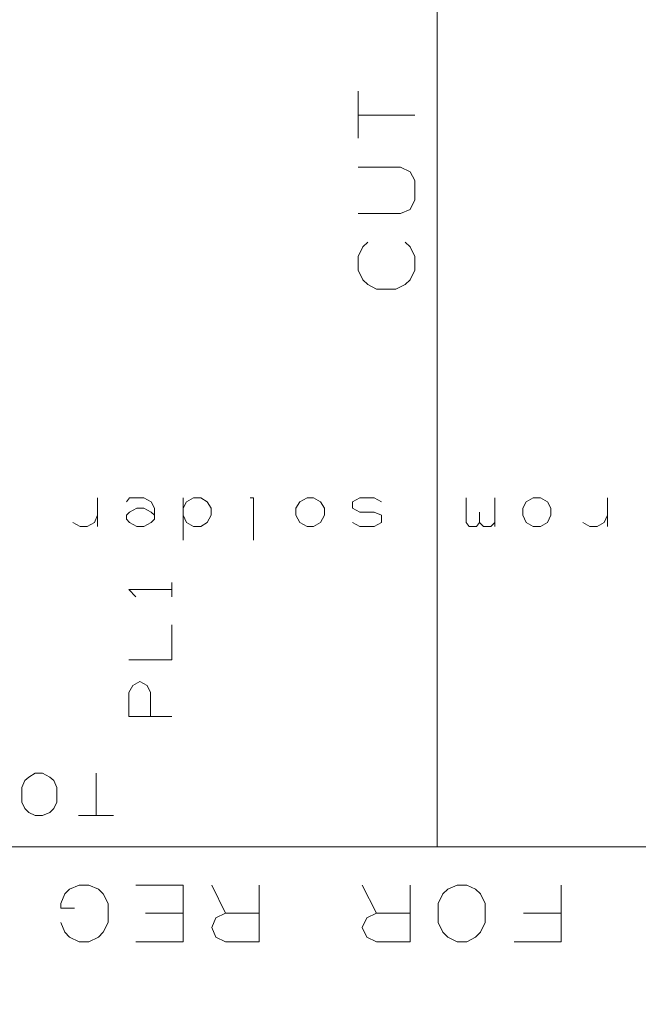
# Model space of a CAD drawing. Header units: millimetres. Extents: x -38 to 46, y -120 to 119.
# Tile 3 of 23: x -19 to -2, y -94 to -68. Entities that reach past the tile are written whole.
import ezdxf

# ---------------------------------------------------------------- set-up
doc = ezdxf.new("R2010")
doc.units = ezdxf.units.MM
doc.header["$MEASUREMENT"] = 0
doc.layers.add('Ebene 1', color=7, linetype='Continuous')

msp = doc.modelspace()

# ---------------------------------------------------------------- linework, layer by layer
at = {"layer": 'Ebene 1', "lineweight": 20}
for points, knots in [([(22.3873, 104.4081), (22.3873, 104.4081), (-37.6202, 104.4081), (-37.6202, 104.4081), (-37.6202, 104.4081), (-37.6202, 104.4081), (-37.6202, -109.9044), (-37.6202, -109.9044), (-37.6202, -109.9044), (-37.6202, -109.9044), (22.3873, -109.9044), (22.3873, -109.9044), (22.3873, -109.9044), (22.3873, -109.9044), (22.3873, 104.4081), (22.3873, 104.4081)], [0, 0, 0, 0, 0.2, 0.2, 0.2, 0.2, 0.4, 0.4, 0.4, 0.4, 0.6, 0.6, 0.6, 0.6, 1, 1, 1, 1]), ([(-9.5532, -73.4342), (-9.5532, -73.4342), (-8.4314, -73.4342), (-8.4314, -73.4342), (-8.4314, -73.4342), (-8.4314, -73.4342), (-8.1774, -73.3284), (-8.1774, -73.3284), (-8.1774, -73.3284), (-8.1774, -73.3284), (-8.0504, -73.0744), (-8.0504, -73.0744), (-8.0504, -73.0744), (-8.0504, -73.0744), (-8.0504, -72.5664), (-8.0504, -72.5664), (-8.0504, -72.5664), (-8.0504, -72.5664), (-8.1774, -72.3336), (-8.1774, -72.3336), (-8.1774, -72.3336), (-8.1774, -72.3336), (-8.4314, -72.2066), (-8.4314, -72.2066), (-8.4314, -72.2066), (-8.4314, -72.2066), (-9.5532, -72.2066), (-9.5532, -72.2066)], [0, 0, 0, 0, 0.125, 0.125, 0.125, 0.125, 0.25, 0.25, 0.25, 0.25, 0.375, 0.375, 0.375, 0.375, 0.5, 0.5, 0.5, 0.5, 0.625, 0.625, 0.625, 0.625, 0.75, 0.75, 0.75, 0.75, 1, 1, 1, 1]), ([(-8.3044, -74.1962), (-8.3044, -74.1962), (-8.1774, -74.3232), (-8.1774, -74.3232), (-8.1774, -74.3232), (-8.1774, -74.3232), (-8.0504, -74.5772), (-8.0504, -74.5772), (-8.0504, -74.5772), (-8.0504, -74.5772), (-8.0504, -74.9371), (-8.0504, -74.9371), (-8.0504, -74.9371), (-8.0504, -74.9371), (-8.1774, -75.1911), (-8.1774, -75.1911), (-8.1774, -75.1911), (-8.1774, -75.1911), (-8.3044, -75.3181), (-8.3044, -75.3181), (-8.3044, -75.3181), (-8.3044, -75.3181), (-8.5584, -75.4451), (-8.5584, -75.4451), (-8.5584, -75.4451), (-8.5584, -75.4451), (-9.0664, -75.4451), (-9.0664, -75.4451), (-9.0664, -75.4451), (-9.0664, -75.4451), (-9.2992, -75.3181), (-9.2992, -75.3181), (-9.2992, -75.3181), (-9.2992, -75.3181), (-9.4262, -75.1911), (-9.4262, -75.1911), (-9.4262, -75.1911), (-9.4262, -75.1911), (-9.5532, -74.9371), (-9.5532, -74.9371), (-9.5532, -74.9371), (-9.5532, -74.9371), (-9.5532, -74.5772), (-9.5532, -74.5772), (-9.5532, -74.5772), (-9.5532, -74.5772), (-9.4262, -74.3232), (-9.4262, -74.3232), (-9.4262, -74.3232), (-9.4262, -74.3232), (-9.2992, -74.1962), (-9.2992, -74.1962)], [0, 0, 0, 0, 0.0714286, 0.0714286, 0.0714286, 0.0714286, 0.1428571, 0.1428571, 0.1428571, 0.1428571, 0.2142857, 0.2142857, 0.2142857, 0.2142857, 0.2857143, 0.2857143, 0.2857143, 0.2857143, 0.3571429, 0.3571429, 0.3571429, 0.3571429, 0.4285714, 0.4285714, 0.4285714, 0.4285714, 0.5, 0.5, 0.5, 0.5, 0.5714286, 0.5714286, 0.5714286, 0.5714286, 0.6428571, 0.6428571, 0.6428571, 0.6428571, 0.7142857, 0.7142857, 0.7142857, 0.7142857, 0.7857143, 0.7857143, 0.7857143, 0.7857143, 0.8571429, 0.8571429, 0.8571429, 0.8571429, 1, 1, 1, 1]), ([(-15.6916, -81.0754), (-15.6916, -81.0754), (-15.6069, -80.9696), (-15.6069, -80.9696), (-15.6069, -80.9696), (-15.6069, -80.9696), (-15.2259, -80.9696), (-15.2259, -80.9696), (-15.2259, -80.9696), (-15.2259, -80.9696), (-15.0354, -81.0754), (-15.0354, -81.0754), (-15.0354, -81.0754), (-15.0354, -81.0754), (-14.9507, -81.2447), (-14.9507, -81.2447), (-14.9507, -81.2447), (-14.9507, -81.2447), (-14.9507, -81.5411), (-14.9507, -81.5411), (-14.9507, -81.5411), (-14.9507, -81.5411), (-15.0354, -81.6257), (-15.0354, -81.6257), (-15.0354, -81.6257), (-15.0354, -81.6257), (-15.2259, -81.7316), (-15.2259, -81.7316), (-15.2259, -81.7316), (-15.2259, -81.7316), (-15.4164, -81.7316), (-15.4164, -81.7316), (-15.4164, -81.7316), (-15.4164, -81.7316), (-15.6069, -81.6257), (-15.6069, -81.6257), (-15.6069, -81.6257), (-15.6069, -81.6257), (-15.6916, -81.5411), (-15.6916, -81.5411), (-15.6916, -81.5411), (-15.6916, -81.5411), (-15.6916, -81.4352), (-15.6916, -81.4352), (-15.6916, -81.4352), (-15.6916, -81.4352), (-15.6069, -81.3506), (-15.6069, -81.3506), (-15.6069, -81.3506), (-15.6069, -81.3506), (-15.4164, -81.2447), (-15.4164, -81.2447), (-15.4164, -81.2447), (-15.4164, -81.2447), (-15.2259, -81.2447), (-15.2259, -81.2447), (-15.2259, -81.2447), (-15.2259, -81.2447), (-15.0354, -81.3506), (-15.0354, -81.3506), (-15.0354, -81.3506), (-15.0354, -81.3506), (-14.9507, -81.4352), (-14.9507, -81.4352)], [0, 0, 0, 0, 0.0588235, 0.0588235, 0.0588235, 0.0588235, 0.1176471, 0.1176471, 0.1176471, 0.1176471, 0.1764706, 0.1764706, 0.1764706, 0.1764706, 0.2352941, 0.2352941, 0.2352941, 0.2352941, 0.2941176, 0.2941176, 0.2941176, 0.2941176, 0.3529412, 0.3529412, 0.3529412, 0.3529412, 0.4117647, 0.4117647, 0.4117647, 0.4117647, 0.4705882, 0.4705882, 0.4705882, 0.4705882, 0.5294118, 0.5294118, 0.5294118, 0.5294118, 0.5882353, 0.5882353, 0.5882353, 0.5882353, 0.6470588, 0.6470588, 0.6470588, 0.6470588, 0.7058824, 0.7058824, 0.7058824, 0.7058824, 0.7647059, 0.7647059, 0.7647059, 0.7647059, 0.8235294, 0.8235294, 0.8235294, 0.8235294, 0.8823529, 0.8823529, 0.8823529, 0.8823529, 1, 1, 1, 1]), ([(-14.1887, -81.4352), (-14.1887, -81.4352), (-14.1041, -81.6257), (-14.1041, -81.6257), (-14.1041, -81.6257), (-14.1041, -81.6257), (-13.9136, -81.7316), (-13.9136, -81.7316), (-13.9136, -81.7316), (-13.9136, -81.7316), (-13.7231, -81.7316), (-13.7231, -81.7316), (-13.7231, -81.7316), (-13.7231, -81.7316), (-13.5537, -81.6257), (-13.5537, -81.6257), (-13.5537, -81.6257), (-13.5537, -81.6257), (-13.4479, -81.4352), (-13.4479, -81.4352), (-13.4479, -81.4352), (-13.4479, -81.4352), (-13.4479, -81.2447), (-13.4479, -81.2447), (-13.4479, -81.2447), (-13.4479, -81.2447), (-13.5537, -81.0754), (-13.5537, -81.0754), (-13.5537, -81.0754), (-13.5537, -81.0754), (-13.7231, -80.9696), (-13.7231, -80.9696), (-13.7231, -80.9696), (-13.7231, -80.9696), (-13.9136, -80.9696), (-13.9136, -80.9696), (-13.9136, -80.9696), (-13.9136, -80.9696), (-14.1041, -81.0754), (-14.1041, -81.0754), (-14.1041, -81.0754), (-14.1041, -81.0754), (-14.1887, -81.2447), (-14.1887, -81.2447)], [0, 0, 0, 0, 0.0833333, 0.0833333, 0.0833333, 0.0833333, 0.1666667, 0.1666667, 0.1666667, 0.1666667, 0.25, 0.25, 0.25, 0.25, 0.3333333, 0.3333333, 0.3333333, 0.3333333, 0.4166667, 0.4166667, 0.4166667, 0.4166667, 0.5, 0.5, 0.5, 0.5, 0.5833333, 0.5833333, 0.5833333, 0.5833333, 0.6666667, 0.6666667, 0.6666667, 0.6666667, 0.75, 0.75, 0.75, 0.75, 0.8333333, 0.8333333, 0.8333333, 0.8333333, 1, 1, 1, 1]), ([(-12.4107, -80.9696), (-12.4107, -80.9696), (-12.3261, -80.9696), (-12.3261, -80.9696), (-12.3261, -80.9696), (-12.3261, -80.9696), (-12.3261, -82.0914), (-12.3261, -82.0914)], [0, 0, 0, 0, 0.3333333, 0.3333333, 0.3333333, 0.3333333, 1, 1, 1, 1]), ([(-10.4422, -81.2447), (-10.4422, -81.2447), (-10.5481, -81.0754), (-10.5481, -81.0754), (-10.5481, -81.0754), (-10.5481, -81.0754), (-10.7386, -80.9696), (-10.7386, -80.9696), (-10.7386, -80.9696), (-10.7386, -80.9696), (-10.9079, -80.9696), (-10.9079, -80.9696), (-10.9079, -80.9696), (-10.9079, -80.9696), (-11.0984, -81.0754), (-11.0984, -81.0754), (-11.0984, -81.0754), (-11.0984, -81.0754), (-11.2042, -81.2447), (-11.2042, -81.2447), (-11.2042, -81.2447), (-11.2042, -81.2447), (-11.2042, -81.4352), (-11.2042, -81.4352), (-11.2042, -81.4352), (-11.2042, -81.4352), (-11.0984, -81.6257), (-11.0984, -81.6257), (-11.0984, -81.6257), (-11.0984, -81.6257), (-10.9079, -81.7316), (-10.9079, -81.7316), (-10.9079, -81.7316), (-10.9079, -81.7316), (-10.7386, -81.7316), (-10.7386, -81.7316), (-10.7386, -81.7316), (-10.7386, -81.7316), (-10.5481, -81.6257), (-10.5481, -81.6257), (-10.5481, -81.6257), (-10.5481, -81.6257), (-10.4422, -81.4352), (-10.4422, -81.4352), (-10.4422, -81.4352), (-10.4422, -81.4352), (-10.4422, -81.2447), (-10.4422, -81.2447)], [0, 0, 0, 0, 0.0769231, 0.0769231, 0.0769231, 0.0769231, 0.1538462, 0.1538462, 0.1538462, 0.1538462, 0.2307692, 0.2307692, 0.2307692, 0.2307692, 0.3076923, 0.3076923, 0.3076923, 0.3076923, 0.3846154, 0.3846154, 0.3846154, 0.3846154, 0.4615385, 0.4615385, 0.4615385, 0.4615385, 0.5384615, 0.5384615, 0.5384615, 0.5384615, 0.6153846, 0.6153846, 0.6153846, 0.6153846, 0.6923077, 0.6923077, 0.6923077, 0.6923077, 0.7692308, 0.7692308, 0.7692308, 0.7692308, 0.8461538, 0.8461538, 0.8461538, 0.8461538, 1, 1, 1, 1]), ([(-8.9394, -81.0754), (-8.9394, -81.0754), (-9.1299, -80.9696), (-9.1299, -80.9696), (-9.1299, -80.9696), (-9.1299, -80.9696), (-9.5109, -80.9696), (-9.5109, -80.9696), (-9.5109, -80.9696), (-9.5109, -80.9696), (-9.7014, -81.0754), (-9.7014, -81.0754), (-9.7014, -81.0754), (-9.7014, -81.0754), (-9.7014, -81.2447), (-9.7014, -81.2447), (-9.7014, -81.2447), (-9.7014, -81.2447), (-9.5109, -81.3506), (-9.5109, -81.3506), (-9.5109, -81.3506), (-9.5109, -81.3506), (-9.1299, -81.3506), (-9.1299, -81.3506), (-9.1299, -81.3506), (-9.1299, -81.3506), (-8.9394, -81.4352), (-8.9394, -81.4352), (-8.9394, -81.4352), (-8.9394, -81.4352), (-8.9394, -81.6257), (-8.9394, -81.6257), (-8.9394, -81.6257), (-8.9394, -81.6257), (-9.1299, -81.7316), (-9.1299, -81.7316), (-9.1299, -81.7316), (-9.1299, -81.7316), (-9.5109, -81.7316), (-9.5109, -81.7316), (-9.5109, -81.7316), (-9.5109, -81.7316), (-9.7014, -81.6257), (-9.7014, -81.6257)], [0, 0, 0, 0, 0.0833333, 0.0833333, 0.0833333, 0.0833333, 0.1666667, 0.1666667, 0.1666667, 0.1666667, 0.25, 0.25, 0.25, 0.25, 0.3333333, 0.3333333, 0.3333333, 0.3333333, 0.4166667, 0.4166667, 0.4166667, 0.4166667, 0.5, 0.5, 0.5, 0.5, 0.5833333, 0.5833333, 0.5833333, 0.5833333, 0.6666667, 0.6666667, 0.6666667, 0.6666667, 0.75, 0.75, 0.75, 0.75, 0.8333333, 0.8333333, 0.8333333, 0.8333333, 1, 1, 1, 1]), ([(-6.3359, -81.6257), (-6.3359, -81.6257), (-6.4206, -81.7316), (-6.4206, -81.7316), (-6.4206, -81.7316), (-6.4206, -81.7316), (-6.6111, -81.7316), (-6.6111, -81.7316), (-6.6111, -81.7316), (-6.6111, -81.7316), (-6.6957, -81.6257), (-6.6957, -81.6257), (-6.6957, -81.6257), (-6.6957, -81.6257), (-6.6957, -80.9696), (-6.6957, -80.9696)], [0, 0, 0, 0, 0.2, 0.2, 0.2, 0.2, 0.4, 0.4, 0.4, 0.4, 0.6, 0.6, 0.6, 0.6, 1, 1, 1, 1]), ([(-4.4521, -81.2447), (-4.4521, -81.2447), (-4.5367, -81.0754), (-4.5367, -81.0754), (-4.5367, -81.0754), (-4.5367, -81.0754), (-4.7272, -80.9696), (-4.7272, -80.9696), (-4.7272, -80.9696), (-4.7272, -80.9696), (-4.9177, -80.9696), (-4.9177, -80.9696), (-4.9177, -80.9696), (-4.9177, -80.9696), (-5.1082, -81.0754), (-5.1082, -81.0754), (-5.1082, -81.0754), (-5.1082, -81.0754), (-5.1929, -81.2447), (-5.1929, -81.2447), (-5.1929, -81.2447), (-5.1929, -81.2447), (-5.1929, -81.4352), (-5.1929, -81.4352), (-5.1929, -81.4352), (-5.1929, -81.4352), (-5.1082, -81.6257), (-5.1082, -81.6257), (-5.1082, -81.6257), (-5.1082, -81.6257), (-4.9177, -81.7316), (-4.9177, -81.7316), (-4.9177, -81.7316), (-4.9177, -81.7316), (-4.7272, -81.7316), (-4.7272, -81.7316), (-4.7272, -81.7316), (-4.7272, -81.7316), (-4.5367, -81.6257), (-4.5367, -81.6257), (-4.5367, -81.6257), (-4.5367, -81.6257), (-4.4521, -81.4352), (-4.4521, -81.4352), (-4.4521, -81.4352), (-4.4521, -81.4352), (-4.4521, -81.2447), (-4.4521, -81.2447)], [0, 0, 0, 0, 0.0769231, 0.0769231, 0.0769231, 0.0769231, 0.1538462, 0.1538462, 0.1538462, 0.1538462, 0.2307692, 0.2307692, 0.2307692, 0.2307692, 0.3076923, 0.3076923, 0.3076923, 0.3076923, 0.3846154, 0.3846154, 0.3846154, 0.3846154, 0.4615385, 0.4615385, 0.4615385, 0.4615385, 0.5384615, 0.5384615, 0.5384615, 0.5384615, 0.6153846, 0.6153846, 0.6153846, 0.6153846, 0.6923077, 0.6923077, 0.6923077, 0.6923077, 0.7692308, 0.7692308, 0.7692308, 0.7692308, 0.8461538, 0.8461538, 0.8461538, 0.8461538, 1, 1, 1, 1]), ([(-5.9337, -81.6257), (-5.9337, -81.6257), (-6.0396, -81.7316), (-6.0396, -81.7316), (-6.0396, -81.7316), (-6.0396, -81.7316), (-6.2301, -81.7316), (-6.2301, -81.7316), (-6.2301, -81.7316), (-6.2301, -81.7316), (-6.3359, -81.6257), (-6.3359, -81.6257), (-6.3359, -81.6257), (-6.3359, -81.6257), (-6.3359, -81.3506), (-6.3359, -81.3506)], [0, 0, 0, 0, 0.2, 0.2, 0.2, 0.2, 0.4, 0.4, 0.4, 0.4, 0.6, 0.6, 0.6, 0.6, 1, 1, 1, 1]), ([(-16.4536, -81.4352), (-16.4536, -81.4352), (-16.5382, -81.6257), (-16.5382, -81.6257), (-16.5382, -81.6257), (-16.5382, -81.6257), (-16.7287, -81.7316), (-16.7287, -81.7316), (-16.7287, -81.7316), (-16.7287, -81.7316), (-16.9192, -81.7316), (-16.9192, -81.7316), (-16.9192, -81.7316), (-16.9192, -81.7316), (-17.1097, -81.6257), (-17.1097, -81.6257)], [0, 0, 0, 0, 0.2, 0.2, 0.2, 0.2, 0.4, 0.4, 0.4, 0.4, 0.6, 0.6, 0.6, 0.6, 1, 1, 1, 1]), ([(-2.9492, -81.4352), (-2.9492, -81.4352), (-3.0339, -81.6257), (-3.0339, -81.6257), (-3.0339, -81.6257), (-3.0339, -81.6257), (-3.2244, -81.7316), (-3.2244, -81.7316), (-3.2244, -81.7316), (-3.2244, -81.7316), (-3.4149, -81.7316), (-3.4149, -81.7316), (-3.4149, -81.7316), (-3.4149, -81.7316), (-3.6054, -81.6257), (-3.6054, -81.6257)], [0, 0, 0, 0, 0.2, 0.2, 0.2, 0.2, 0.4, 0.4, 0.4, 0.4, 0.6, 0.6, 0.6, 0.6, 1, 1, 1, 1]), ([(-14.4851, -83.4037), (-14.4851, -83.4037), (-15.6281, -83.4037), (-15.6281, -83.4037), (-15.6281, -83.4037), (-15.6281, -83.4037), (-15.4376, -83.5942), (-15.4376, -83.5942)], [0, 0, 0, 0, 0.3333333, 0.3333333, 0.3333333, 0.3333333, 1, 1, 1, 1]), ([(-15.6281, -85.2664), (-15.6281, -85.2664), (-14.4851, -85.2664), (-14.4851, -85.2664), (-14.4851, -85.2664), (-14.4851, -85.2664), (-14.4851, -84.3351), (-14.4851, -84.3351)], [0, 0, 0, 0, 0.3333333, 0.3333333, 0.3333333, 0.3333333, 1, 1, 1, 1]), ([(-14.4851, -86.7692), (-14.4851, -86.7692), (-15.6281, -86.7692), (-15.6281, -86.7692), (-15.6281, -86.7692), (-15.6281, -86.7692), (-15.6281, -86.1342), (-15.6281, -86.1342), (-15.6281, -86.1342), (-15.6281, -86.1342), (-15.5222, -85.9437), (-15.5222, -85.9437), (-15.5222, -85.9437), (-15.5222, -85.9437), (-15.3317, -85.8379), (-15.3317, -85.8379), (-15.3317, -85.8379), (-15.3317, -85.8379), (-15.1412, -85.9437), (-15.1412, -85.9437), (-15.1412, -85.9437), (-15.1412, -85.9437), (-15.0566, -86.1342), (-15.0566, -86.1342), (-15.0566, -86.1342), (-15.0566, -86.1342), (-15.0566, -86.7692), (-15.0566, -86.7692)], [0, 0, 0, 0, 0.125, 0.125, 0.125, 0.125, 0.25, 0.25, 0.25, 0.25, 0.375, 0.375, 0.375, 0.375, 0.5, 0.5, 0.5, 0.5, 0.625, 0.625, 0.625, 0.625, 0.75, 0.75, 0.75, 0.75, 1, 1, 1, 1]), ([(-17.5331, -88.6531), (-17.5331, -88.6531), (-17.5331, -89.0341), (-17.5331, -89.0341), (-17.5331, -89.0341), (-17.5331, -89.0341), (-17.6177, -89.2034), (-17.6177, -89.2034), (-17.6177, -89.2034), (-17.6177, -89.2034), (-17.7236, -89.3092), (-17.7236, -89.3092), (-17.7236, -89.3092), (-17.7236, -89.3092), (-17.9141, -89.3939), (-17.9141, -89.3939), (-17.9141, -89.3939), (-17.9141, -89.3939), (-18.1046, -89.3939), (-18.1046, -89.3939), (-18.1046, -89.3939), (-18.1046, -89.3939), (-18.2739, -89.3092), (-18.2739, -89.3092), (-18.2739, -89.3092), (-18.2739, -89.3092), (-18.3797, -89.2034), (-18.3797, -89.2034), (-18.3797, -89.2034), (-18.3797, -89.2034), (-18.4644, -89.0341), (-18.4644, -89.0341), (-18.4644, -89.0341), (-18.4644, -89.0341), (-18.4644, -88.6531), (-18.4644, -88.6531), (-18.4644, -88.6531), (-18.4644, -88.6531), (-18.3797, -88.4626), (-18.3797, -88.4626), (-18.3797, -88.4626), (-18.3797, -88.4626), (-18.2739, -88.3779), (-18.2739, -88.3779), (-18.2739, -88.3779), (-18.2739, -88.3779), (-18.1046, -88.2721), (-18.1046, -88.2721), (-18.1046, -88.2721), (-18.1046, -88.2721), (-17.9141, -88.2721), (-17.9141, -88.2721), (-17.9141, -88.2721), (-17.9141, -88.2721), (-17.7236, -88.3779), (-17.7236, -88.3779), (-17.7236, -88.3779), (-17.7236, -88.3779), (-17.6177, -88.4626), (-17.6177, -88.4626), (-17.6177, -88.4626), (-17.6177, -88.4626), (-17.5331, -88.6531), (-17.5331, -88.6531)], [0, 0, 0, 0, 0.0588235, 0.0588235, 0.0588235, 0.0588235, 0.1176471, 0.1176471, 0.1176471, 0.1176471, 0.1764706, 0.1764706, 0.1764706, 0.1764706, 0.2352941, 0.2352941, 0.2352941, 0.2352941, 0.2941176, 0.2941176, 0.2941176, 0.2941176, 0.3529412, 0.3529412, 0.3529412, 0.3529412, 0.4117647, 0.4117647, 0.4117647, 0.4117647, 0.4705882, 0.4705882, 0.4705882, 0.4705882, 0.5294118, 0.5294118, 0.5294118, 0.5294118, 0.5882353, 0.5882353, 0.5882353, 0.5882353, 0.6470588, 0.6470588, 0.6470588, 0.6470588, 0.7058824, 0.7058824, 0.7058824, 0.7058824, 0.7647059, 0.7647059, 0.7647059, 0.7647059, 0.8235294, 0.8235294, 0.8235294, 0.8235294, 0.8823529, 0.8823529, 0.8823529, 0.8823529, 1, 1, 1, 1]), ([(-17.4272, -91.7222), (-17.4272, -91.7222), (-17.3214, -91.4682), (-17.3214, -91.4682), (-17.3214, -91.4682), (-17.3214, -91.4682), (-17.1944, -91.3412), (-17.1944, -91.3412), (-17.1944, -91.3412), (-17.1944, -91.3412), (-16.9404, -91.2354), (-16.9404, -91.2354), (-16.9404, -91.2354), (-16.9404, -91.2354), (-16.6864, -91.2354), (-16.6864, -91.2354), (-16.6864, -91.2354), (-16.6864, -91.2354), (-16.4324, -91.3412), (-16.4324, -91.3412), (-16.4324, -91.3412), (-16.4324, -91.3412), (-16.3054, -91.4682), (-16.3054, -91.4682), (-16.3054, -91.4682), (-16.3054, -91.4682), (-16.1784, -91.7222), (-16.1784, -91.7222), (-16.1784, -91.7222), (-16.1784, -91.7222), (-16.1784, -92.2302), (-16.1784, -92.2302), (-16.1784, -92.2302), (-16.1784, -92.2302), (-16.3054, -92.4842), (-16.3054, -92.4842), (-16.3054, -92.4842), (-16.3054, -92.4842), (-16.4324, -92.6112), (-16.4324, -92.6112), (-16.4324, -92.6112), (-16.4324, -92.6112), (-16.6864, -92.7382), (-16.6864, -92.7382), (-16.6864, -92.7382), (-16.6864, -92.7382), (-16.9404, -92.7382), (-16.9404, -92.7382), (-16.9404, -92.7382), (-16.9404, -92.7382), (-17.1944, -92.6112), (-17.1944, -92.6112), (-17.1944, -92.6112), (-17.1944, -92.6112), (-17.3214, -92.4842), (-17.3214, -92.4842), (-17.3214, -92.4842), (-17.3214, -92.4842), (-17.4272, -92.2302), (-17.4272, -92.2302)], [0, 0, 0, 0, 0.0625, 0.0625, 0.0625, 0.0625, 0.125, 0.125, 0.125, 0.125, 0.1875, 0.1875, 0.1875, 0.1875, 0.25, 0.25, 0.25, 0.25, 0.3125, 0.3125, 0.3125, 0.3125, 0.375, 0.375, 0.375, 0.375, 0.4375, 0.4375, 0.4375, 0.4375, 0.5, 0.5, 0.5, 0.5, 0.5625, 0.5625, 0.5625, 0.5625, 0.625, 0.625, 0.625, 0.625, 0.6875, 0.6875, 0.6875, 0.6875, 0.75, 0.75, 0.75, 0.75, 0.8125, 0.8125, 0.8125, 0.8125, 0.875, 0.875, 0.875, 0.875, 1, 1, 1, 1]), ([(-14.1887, -91.2354), (-14.1887, -91.2354), (-14.1887, -92.7382), (-14.1887, -92.7382), (-14.1887, -92.7382), (-14.1887, -92.7382), (-15.4376, -92.7382), (-15.4376, -92.7382)], [0, 0, 0, 0, 0.3333333, 0.3333333, 0.3333333, 0.3333333, 1, 1, 1, 1]), ([(-12.1779, -91.2354), (-12.1779, -91.2354), (-12.1779, -92.7382), (-12.1779, -92.7382), (-12.1779, -92.7382), (-12.1779, -92.7382), (-13.0669, -92.7382), (-13.0669, -92.7382), (-13.0669, -92.7382), (-13.0669, -92.7382), (-13.3209, -92.6112), (-13.3209, -92.6112), (-13.3209, -92.6112), (-13.3209, -92.6112), (-13.4267, -92.3572), (-13.4267, -92.3572), (-13.4267, -92.3572), (-13.4267, -92.3572), (-13.3209, -92.1032), (-13.3209, -92.1032), (-13.3209, -92.1032), (-13.3209, -92.1032), (-13.0669, -91.9762), (-13.0669, -91.9762), (-13.0669, -91.9762), (-13.0669, -91.9762), (-12.1779, -91.9762), (-12.1779, -91.9762)], [0, 0, 0, 0, 0.125, 0.125, 0.125, 0.125, 0.25, 0.25, 0.25, 0.25, 0.375, 0.375, 0.375, 0.375, 0.5, 0.5, 0.5, 0.5, 0.625, 0.625, 0.625, 0.625, 0.75, 0.75, 0.75, 0.75, 1, 1, 1, 1]), ([(-8.1774, -91.2354), (-8.1774, -91.2354), (-8.1774, -92.7382), (-8.1774, -92.7382), (-8.1774, -92.7382), (-8.1774, -92.7382), (-9.0664, -92.7382), (-9.0664, -92.7382), (-9.0664, -92.7382), (-9.0664, -92.7382), (-9.3204, -92.6112), (-9.3204, -92.6112), (-9.3204, -92.6112), (-9.3204, -92.6112), (-9.4474, -92.3572), (-9.4474, -92.3572), (-9.4474, -92.3572), (-9.4474, -92.3572), (-9.3204, -92.1032), (-9.3204, -92.1032), (-9.3204, -92.1032), (-9.3204, -92.1032), (-9.0664, -91.9762), (-9.0664, -91.9762), (-9.0664, -91.9762), (-9.0664, -91.9762), (-8.1774, -91.9762), (-8.1774, -91.9762)], [0, 0, 0, 0, 0.125, 0.125, 0.125, 0.125, 0.25, 0.25, 0.25, 0.25, 0.375, 0.375, 0.375, 0.375, 0.5, 0.5, 0.5, 0.5, 0.625, 0.625, 0.625, 0.625, 0.75, 0.75, 0.75, 0.75, 1, 1, 1, 1]), ([(-6.1877, -91.7222), (-6.1877, -91.7222), (-6.1877, -92.2302), (-6.1877, -92.2302), (-6.1877, -92.2302), (-6.1877, -92.2302), (-6.3147, -92.4842), (-6.3147, -92.4842), (-6.3147, -92.4842), (-6.3147, -92.4842), (-6.4417, -92.6112), (-6.4417, -92.6112), (-6.4417, -92.6112), (-6.4417, -92.6112), (-6.6746, -92.7382), (-6.6746, -92.7382), (-6.6746, -92.7382), (-6.6746, -92.7382), (-6.9286, -92.7382), (-6.9286, -92.7382), (-6.9286, -92.7382), (-6.9286, -92.7382), (-7.1826, -92.6112), (-7.1826, -92.6112), (-7.1826, -92.6112), (-7.1826, -92.6112), (-7.3096, -92.4842), (-7.3096, -92.4842), (-7.3096, -92.4842), (-7.3096, -92.4842), (-7.4366, -92.2302), (-7.4366, -92.2302), (-7.4366, -92.2302), (-7.4366, -92.2302), (-7.4366, -91.7222), (-7.4366, -91.7222), (-7.4366, -91.7222), (-7.4366, -91.7222), (-7.3096, -91.4682), (-7.3096, -91.4682), (-7.3096, -91.4682), (-7.3096, -91.4682), (-7.1826, -91.3412), (-7.1826, -91.3412), (-7.1826, -91.3412), (-7.1826, -91.3412), (-6.9286, -91.2354), (-6.9286, -91.2354), (-6.9286, -91.2354), (-6.9286, -91.2354), (-6.6746, -91.2354), (-6.6746, -91.2354), (-6.6746, -91.2354), (-6.6746, -91.2354), (-6.4417, -91.3412), (-6.4417, -91.3412), (-6.4417, -91.3412), (-6.4417, -91.3412), (-6.3147, -91.4682), (-6.3147, -91.4682), (-6.3147, -91.4682), (-6.3147, -91.4682), (-6.1877, -91.7222), (-6.1877, -91.7222)], [0, 0, 0, 0, 0.0588235, 0.0588235, 0.0588235, 0.0588235, 0.1176471, 0.1176471, 0.1176471, 0.1176471, 0.1764706, 0.1764706, 0.1764706, 0.1764706, 0.2352941, 0.2352941, 0.2352941, 0.2352941, 0.2941176, 0.2941176, 0.2941176, 0.2941176, 0.3529412, 0.3529412, 0.3529412, 0.3529412, 0.4117647, 0.4117647, 0.4117647, 0.4117647, 0.4705882, 0.4705882, 0.4705882, 0.4705882, 0.5294118, 0.5294118, 0.5294118, 0.5294118, 0.5882353, 0.5882353, 0.5882353, 0.5882353, 0.6470588, 0.6470588, 0.6470588, 0.6470588, 0.7058824, 0.7058824, 0.7058824, 0.7058824, 0.7647059, 0.7647059, 0.7647059, 0.7647059, 0.8235294, 0.8235294, 0.8235294, 0.8235294, 0.8823529, 0.8823529, 0.8823529, 0.8823529, 1, 1, 1, 1]), ([(-4.1769, -91.2354), (-4.1769, -91.2354), (-4.1769, -92.7382), (-4.1769, -92.7382), (-4.1769, -92.7382), (-4.1769, -92.7382), (-5.4257, -92.7382), (-5.4257, -92.7382)], [0, 0, 0, 0, 0.3333333, 0.3333333, 0.3333333, 0.3333333, 1, 1, 1, 1]), ([(-17.0674, -91.8492), (-17.0674, -91.8492), (-17.4272, -91.8492), (-17.4272, -91.8492), (-17.4272, -91.8492), (-17.4272, -91.8492), (-17.4272, -91.7222), (-17.4272, -91.7222)], [0, 0, 0, 0, 0.3333333, 0.3333333, 0.3333333, 0.3333333, 1, 1, 1, 1])]:
    msp.add_open_spline(points, degree=3, knots=knots, dxfattribs=at)
for points in [[(-7.4577, -90.2194), (-7.4577, -90.2194), (-7.4577, 89.4856), (-7.4577, 89.4856)], [(-9.5532, -71.4446), (-9.5532, -71.4446), (-9.5532, -70.1957), (-9.5532, -70.1957)], [(-8.0504, -70.8307), (-8.0504, -70.8307), (-9.5532, -70.8307), (-9.5532, -70.8307)], [(-16.4536, -80.9696), (-16.4536, -80.9696), (-16.4536, -81.7316), (-16.4536, -81.7316)], [(-14.1887, -80.9696), (-14.1887, -80.9696), (-14.1887, -82.0914), (-14.1887, -82.0914)], [(-5.9337, -80.9696), (-5.9337, -80.9696), (-5.9337, -81.7316), (-5.9337, -81.7316)], [(-2.9492, -80.9696), (-2.9492, -80.9696), (-2.9492, -81.7316), (-2.9492, -81.7316)], [(-14.4851, -83.5942), (-14.4851, -83.5942), (-14.4851, -83.2132), (-14.4851, -83.2132)], [(-16.4959, -88.2721), (-16.4959, -88.2721), (-16.4959, -89.3939), (-16.4959, -89.3939)], [(-16.0302, -89.3939), (-16.0302, -89.3939), (-16.9616, -89.3939), (-16.9616, -89.3939)], [(-37.6202, -90.2194), (-37.6202, -90.2194), (22.3873, -90.2194), (22.3873, -90.2194)], [(-14.1887, -91.2354), (-14.1887, -91.2354), (-15.4376, -91.2354), (-15.4376, -91.2354)], [(-13.0669, -91.9762), (-13.0669, -91.9762), (-13.4267, -91.2354), (-13.4267, -91.2354)], [(-9.0664, -91.9762), (-9.0664, -91.9762), (-9.4474, -91.2354), (-9.4474, -91.2354)], [(-15.1836, -91.9762), (-15.1836, -91.9762), (-14.1887, -91.9762), (-14.1887, -91.9762)], [(-5.1717, -91.9762), (-5.1717, -91.9762), (-4.1769, -91.9762), (-4.1769, -91.9762)]]:
    msp.add_open_spline(points, degree=3, dxfattribs=at)

doc.saveas('drawing.dxf')
